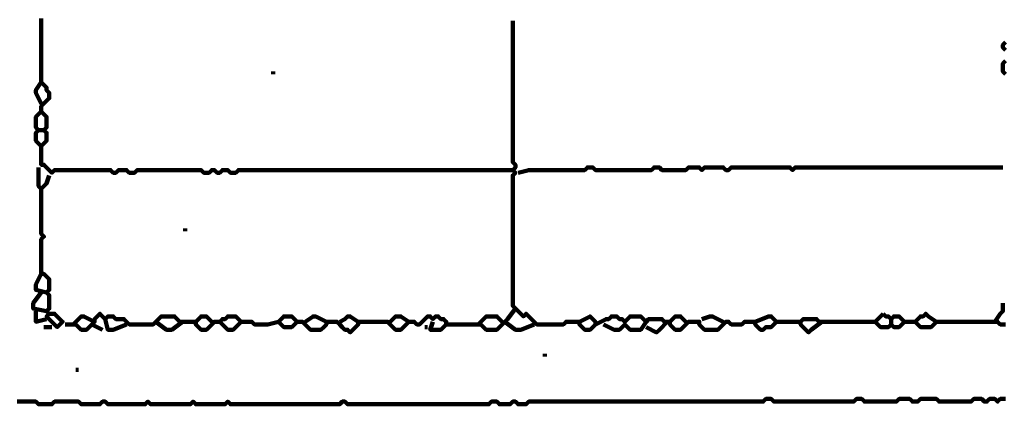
# Model space of a CAD drawing. Header units: metres. Extents: x 1959 to 4131, y 3282 to 4313.
# Tile 13 of 256: x 2120.73 to 2124.14, y 4289.09 to 4290.42. Entities that reach past the tile are written whole.
import ezdxf

# ---------------------------------------------------------------- set-up
doc = ezdxf.new("R2010")
doc.units = ezdxf.units.M
doc.layers.add('P', color=250, linetype='Continuous', lineweight=100)

msp = doc.modelspace()

# ---------------------------------------------------------------- linework, layer by layer
at = {"layer": 'P', "color": 0, "linetype": 'Continuous'}
for points in [[(2120.8076, 4290.427), (2120.8076, 4290.4178), (2120.8076, 4290.4085), (2120.8076, 4290.3993), (2120.8076, 4290.3901), (2120.8076, 4290.3808), (2120.8076, 4290.3716), (2120.8076, 4290.3624), (2120.8076, 4290.3531), (2120.8076, 4290.3439), (2120.8076, 4290.3347), (2120.8076, 4290.3254), (2120.8076, 4290.3162), (2120.8076, 4290.307), (2120.8076, 4290.2978), (2120.8076, 4290.2885), (2120.8076, 4290.2793), (2120.8076, 4290.2701), (2120.8076, 4290.2608), (2120.8076, 4290.2516), (2120.8076, 4290.2424), (2120.8076, 4290.2331), (2120.8076, 4290.2239), (2120.8076, 4290.2147), (2120.8076, 4290.2054), (2120.8168, 4290.1962), (2120.8261, 4290.187), (2120.8261, 4290.1778), (2120.8353, 4290.1685), (2120.8353, 4290.1593), (2120.8353, 4290.1501), (2120.8261, 4290.1408), (2120.8168, 4290.1316), (2120.8076, 4290.1224), (2120.8076, 4290.1131), (2120.8076, 4290.1039), (2120.8168, 4290.0947), (2120.8261, 4290.0854), (2120.8261, 4290.0762), (2120.8261, 4290.067), (2120.8261, 4290.0578), (2120.8261, 4290.0485), (2120.8168, 4290.0393), (2120.8261, 4290.0301), (2120.8261, 4290.0208), (2120.8261, 4290.0116), (2120.8261, 4290.0024), (2120.8168, 4289.9931), (2120.8076, 4289.9839), (2120.7984, 4289.9931), (2120.7892, 4290.0024), (2120.7892, 4290.0116), (2120.7892, 4290.0208), (2120.7892, 4290.0301), (2120.7984, 4290.0393), (2120.7892, 4290.0485), (2120.7892, 4290.0578), (2120.7892, 4290.067), (2120.7892, 4290.0762), (2120.7892, 4290.0854), (2120.8076, 4290.1039)], [(2122.4415, 4290.4178), (2122.4415, 4290.3808), (2122.4415, 4290.3716), (2122.4415, 4290.3624), (2122.4415, 4290.3531), (2122.4415, 4290.3439), (2122.4415, 4290.3347), (2122.4415, 4290.3254), (2122.4415, 4290.3162), (2122.4415, 4290.307), (2122.4415, 4290.2978), (2122.4415, 4290.2885), (2122.4415, 4290.2793), (2122.4415, 4290.2701), (2122.4415, 4290.2608), (2122.4415, 4290.2516), (2122.4415, 4290.2424), (2122.4415, 4290.2331), (2122.4415, 4290.2239), (2122.4415, 4290.2147), (2122.4415, 4290.2054), (2122.4415, 4290.1962), (2122.4415, 4290.187), (2122.4415, 4290.1778), (2122.4415, 4290.1685), (2122.4415, 4290.1593), (2122.4415, 4290.1501), (2122.4415, 4290.1408), (2122.4415, 4290.1316), (2122.4415, 4290.1224), (2122.4415, 4290.1131), (2122.4415, 4290.1039), (2122.4415, 4290.0947), (2122.4415, 4290.0854), (2122.4415, 4290.0762), (2122.4415, 4290.067), (2122.4415, 4290.0578), (2122.4415, 4290.0485), (2122.4415, 4290.0393), (2122.4415, 4290.0301), (2122.4415, 4290.0208), (2122.4415, 4290.0116), (2122.4415, 4290.0024), (2122.4415, 4289.9931), (2122.4415, 4289.9839), (2122.4415, 4289.9747), (2122.4415, 4289.9654), (2122.4415, 4289.9562), (2122.4415, 4289.947), (2122.4415, 4289.9378), (2122.4415, 4289.9285), (2122.4507, 4289.9193), (2122.4507, 4289.9101), (2122.4415, 4289.9008), (2122.4507, 4289.8916), (2122.4415, 4289.8824), (2122.4415, 4289.8731), (2122.4415, 4289.8639), (2122.4415, 4289.8547), (2122.4415, 4289.8454), (2122.4415, 4289.8362), (2122.4415, 4289.827), (2122.4415, 4289.8178), (2122.4415, 4289.8085), (2122.4415, 4289.7993), (2122.4415, 4289.7901), (2122.4415, 4289.7808), (2122.4415, 4289.7716), (2122.4415, 4289.7624), (2122.4415, 4289.7531), (2122.4415, 4289.7439), (2122.4415, 4289.7347), (2122.4415, 4289.7254), (2122.4415, 4289.7162), (2122.4415, 4289.707), (2122.4415, 4289.6978), (2122.4415, 4289.6885), (2122.4415, 4289.6793), (2122.4415, 4289.6701), (2122.4415, 4289.6608), (2122.4415, 4289.6516), (2122.4415, 4289.6424), (2122.4415, 4289.6331), (2122.4415, 4289.6239), (2122.4415, 4289.6147), (2122.4415, 4289.6054), (2122.4415, 4289.5962), (2122.4415, 4289.587), (2122.4415, 4289.5778), (2122.4415, 4289.5685), (2122.4415, 4289.5593), (2122.4415, 4289.5501), (2122.4415, 4289.5408), (2122.4415, 4289.5316), (2122.4415, 4289.5224), (2122.4415, 4289.5131), (2122.4415, 4289.5039), (2122.4415, 4289.4947), (2122.4415, 4289.4854), (2122.4415, 4289.4762), (2122.4415, 4289.467), (2122.4415, 4289.4578), (2122.4415, 4289.4485), (2122.4415, 4289.4393), (2122.4415, 4289.4301), (2122.4507, 4289.4208), (2122.4599, 4289.4116), (2122.4692, 4289.4024), (2122.4784, 4289.3931), (2122.4876, 4289.4024), (2122.4968, 4289.3931), (2122.5061, 4289.3839), (2122.5153, 4289.3747), (2122.5245, 4289.3654), (2122.5338, 4289.3654), (2122.543, 4289.3654), (2122.5522, 4289.3654), (2122.5615, 4289.3654), (2122.5707, 4289.3654), (2122.5799, 4289.3654), (2122.5892, 4289.3654), (2122.5984, 4289.3654), (2122.6076, 4289.3654), (2122.6168, 4289.3654), (2122.6261, 4289.3747), (2122.6353, 4289.3747), (2122.6445, 4289.3747), (2122.6538, 4289.3747), (2122.663, 4289.3747), (2122.6722, 4289.3747), (2122.6722, 4289.3654), (2122.6815, 4289.3562), (2122.6907, 4289.347), (2122.6999, 4289.347), (2122.7092, 4289.347), (2122.7184, 4289.3562), (2122.7276, 4289.3654), (2122.7276, 4289.3747), (2122.7184, 4289.3839), (2122.7092, 4289.3931), (2122.6722, 4289.3747)], [(2124.1492, 4290.3162), (2124.1399, 4290.3254), (2124.1399, 4290.3347), (2124.1492, 4290.3439)], [(2124.1492, 4290.2331), (2124.1399, 4290.2424), (2124.1399, 4290.2516), (2124.1399, 4290.2608), (2124.1399, 4290.2701), (2124.1492, 4290.2793)], [(2121.6107, 4290.2424), (2121.6107, 4290.2331)], [(2120.8076, 4290.2054), (2120.7892, 4290.1778), (2120.7892, 4290.1685), (2120.8076, 4290.1316)], [(2120.7984, 4290.0393), (2120.8168, 4290.0393)], [(2120.8076, 4289.9839), (2120.8076, 4289.947), (2120.8076, 4289.9378), (2120.8076, 4289.9285), (2120.8076, 4289.9193), (2120.8168, 4289.9193), (2120.8261, 4289.9101), (2120.8353, 4289.9008), (2120.8445, 4289.8916), (2120.8538, 4289.9008), (2120.863, 4289.9008), (2120.8722, 4289.9008), (2120.8815, 4289.9008), (2120.8907, 4289.9008), (2120.8999, 4289.9008), (2120.9092, 4289.9008), (2120.9184, 4289.9008), (2120.9276, 4289.9008), (2120.9368, 4289.9008), (2120.9461, 4289.9008), (2120.9553, 4289.9008), (2120.9645, 4289.9008), (2120.9738, 4289.9008), (2120.983, 4289.9008), (2120.9922, 4289.9008), (2121.0015, 4289.9008), (2121.0107, 4289.9008), (2121.0199, 4289.9008), (2121.0292, 4289.9008), (2121.0384, 4289.9008), (2121.0476, 4289.9008), (2121.0568, 4289.8916), (2121.0661, 4289.8916), (2121.0753, 4289.9008), (2121.0845, 4289.9008), (2121.0938, 4289.9008), (2121.103, 4289.9008), (2121.1122, 4289.8916), (2121.1215, 4289.8916), (2121.1307, 4289.8916), (2121.1399, 4289.9008), (2121.1492, 4289.9008), (2121.1584, 4289.9008), (2121.1676, 4289.9008), (2121.1768, 4289.9008), (2121.1861, 4289.9008), (2121.1953, 4289.9008), (2121.2045, 4289.9008), (2121.2138, 4289.9008), (2121.223, 4289.9008), (2121.2322, 4289.9008), (2121.2415, 4289.9008), (2121.2507, 4289.9008), (2121.2599, 4289.9008), (2121.2692, 4289.9008), (2121.2784, 4289.9008), (2121.2876, 4289.9008), (2121.2968, 4289.9008), (2121.3061, 4289.9008), (2121.3153, 4289.9008), (2121.3245, 4289.9008), (2121.3338, 4289.9008), (2121.343, 4289.9008), (2121.3522, 4289.9008), (2121.3615, 4289.9008), (2121.3707, 4289.8916), (2121.3799, 4289.8916), (2121.3892, 4289.8916), (2121.3984, 4289.9008), (2121.4076, 4289.9008), (2121.4168, 4289.8916), (2121.4261, 4289.8916), (2121.4353, 4289.9008), (2121.4445, 4289.9008), (2121.4538, 4289.9008), (2121.463, 4289.8916), (2121.4722, 4289.8916), (2121.4815, 4289.8916), (2121.4907, 4289.9008), (2121.4999, 4289.9008), (2121.5092, 4289.9008), (2121.5184, 4289.9008), (2121.5276, 4289.9008), (2121.5368, 4289.9008), (2121.5461, 4289.9008), (2121.5553, 4289.9008), (2121.5645, 4289.9008), (2121.5738, 4289.9008), (2121.583, 4289.9008), (2121.5922, 4289.9008), (2121.6015, 4289.9008), (2121.6107, 4289.9008), (2121.6199, 4289.9008), (2121.6292, 4289.9008), (2121.6384, 4289.9008), (2121.6476, 4289.9008), (2121.6568, 4289.9008), (2121.6661, 4289.9008), (2121.6753, 4289.9008), (2121.6845, 4289.9008), (2121.6938, 4289.9008), (2121.703, 4289.9008), (2121.7122, 4289.9008), (2121.7215, 4289.9008), (2121.7307, 4289.9008), (2121.7399, 4289.9008), (2121.7492, 4289.9008), (2121.7584, 4289.9008), (2121.7676, 4289.9008), (2121.7768, 4289.9008), (2121.7861, 4289.9008), (2121.7953, 4289.9008), (2121.8045, 4289.9008), (2121.8138, 4289.9008), (2121.823, 4289.9008), (2121.8322, 4289.9008), (2121.8415, 4289.9008), (2121.8507, 4289.9008), (2121.8599, 4289.9008), (2121.8692, 4289.9008), (2121.8784, 4289.9008), (2121.8876, 4289.9008), (2121.8968, 4289.9008), (2121.9061, 4289.9008), (2121.9153, 4289.9008), (2121.9245, 4289.9008), (2121.9338, 4289.9008), (2121.943, 4289.9008), (2121.9522, 4289.9008), (2121.9615, 4289.9008), (2121.9707, 4289.9008), (2121.9799, 4289.9008), (2121.9892, 4289.9008), (2121.9984, 4289.9008), (2122.0076, 4289.9008), (2122.0168, 4289.9008), (2122.0261, 4289.9008), (2122.0353, 4289.9008), (2122.0445, 4289.9008), (2122.0538, 4289.9008), (2122.063, 4289.9008), (2122.0722, 4289.9008), (2122.0815, 4289.9008), (2122.0907, 4289.9008), (2122.0999, 4289.9008), (2122.1092, 4289.9008), (2122.1184, 4289.9008), (2122.1276, 4289.9008), (2122.1368, 4289.9008), (2122.1461, 4289.9008), (2122.1553, 4289.9008), (2122.1645, 4289.9008), (2122.1738, 4289.9008), (2122.183, 4289.9008), (2122.1922, 4289.9008), (2122.2015, 4289.9008), (2122.2107, 4289.9008), (2122.2199, 4289.9008), (2122.2292, 4289.9008), (2122.2384, 4289.9008), (2122.2476, 4289.9008), (2122.2568, 4289.9008), (2122.2661, 4289.9008), (2122.2753, 4289.9008), (2122.2845, 4289.9008), (2122.2938, 4289.9008), (2122.303, 4289.9008), (2122.3122, 4289.9008), (2122.3215, 4289.9008), (2122.3307, 4289.9008), (2122.3399, 4289.9008), (2122.3492, 4289.9008), (2122.3584, 4289.9008), (2122.3676, 4289.9008), (2122.3768, 4289.9008), (2122.3861, 4289.9008), (2122.3953, 4289.9008), (2122.4045, 4289.9008), (2122.4138, 4289.9008), (2122.423, 4289.9008), (2122.4415, 4289.9008)], [(2120.7984, 4289.9101), (2120.7984, 4289.8731), (2120.7984, 4289.8639), (2120.7984, 4289.8547), (2120.7984, 4289.8454), (2120.8076, 4289.8362), (2120.8168, 4289.8454), (2120.8261, 4289.8547), (2120.8353, 4289.8824)], [(2122.4599, 4289.8916), (2122.4968, 4289.9008), (2122.5061, 4289.9008), (2122.5153, 4289.9008), (2122.5245, 4289.9008), (2122.5338, 4289.9008), (2122.543, 4289.9008), (2122.5522, 4289.9008), (2122.5615, 4289.9008), (2122.5707, 4289.9008), (2122.5799, 4289.9008), (2122.5892, 4289.9008), (2122.5984, 4289.9008), (2122.6076, 4289.9008), (2122.6168, 4289.9008), (2122.6261, 4289.9008), (2122.6353, 4289.9008), (2122.6445, 4289.9008), (2122.6538, 4289.9008), (2122.663, 4289.9008), (2122.6722, 4289.9008), (2122.6815, 4289.9008), (2122.6907, 4289.9008), (2122.6999, 4289.9101), (2122.7092, 4289.9101), (2122.7184, 4289.9101), (2122.7276, 4289.9008), (2122.7368, 4289.9008), (2122.7461, 4289.9008), (2122.7553, 4289.9008), (2122.7645, 4289.9008), (2122.7738, 4289.9008), (2122.783, 4289.9008), (2122.7922, 4289.9008), (2122.8015, 4289.9008), (2122.8107, 4289.9008), (2122.8199, 4289.9008), (2122.8292, 4289.9008), (2122.8384, 4289.9008), (2122.8476, 4289.9008), (2122.8568, 4289.9008), (2122.8661, 4289.9008), (2122.8753, 4289.9008), (2122.8845, 4289.9008), (2122.8938, 4289.9008), (2122.903, 4289.9008), (2122.9122, 4289.9008), (2122.9215, 4289.9008), (2122.9307, 4289.9101), (2122.9399, 4289.9101), (2122.9492, 4289.9101), (2122.9584, 4289.9008), (2122.9676, 4289.9008), (2122.9768, 4289.9008), (2122.9861, 4289.9008), (2122.9953, 4289.9008), (2123.0045, 4289.9008), (2123.0138, 4289.9008), (2123.023, 4289.9008), (2123.0322, 4289.9008), (2123.0415, 4289.9008), (2123.0507, 4289.9101), (2123.0599, 4289.9101), (2123.0692, 4289.9101), (2123.0784, 4289.9101), (2123.0876, 4289.9101), (2123.0968, 4289.9008), (2123.1061, 4289.9101), (2123.1153, 4289.9101), (2123.1245, 4289.9101), (2123.1338, 4289.9101), (2123.143, 4289.9101), (2123.1522, 4289.9101), (2123.1615, 4289.9101), (2123.1707, 4289.9101), (2123.1799, 4289.9008), (2123.1892, 4289.9008), (2123.1984, 4289.9101), (2123.2076, 4289.9101), (2123.2168, 4289.9101), (2123.2261, 4289.9101), (2123.2353, 4289.9101), (2123.2445, 4289.9101), (2123.2538, 4289.9101), (2123.263, 4289.9101), (2123.2722, 4289.9101), (2123.2815, 4289.9101), (2123.2907, 4289.9101), (2123.2999, 4289.9101), (2123.3092, 4289.9101), (2123.3184, 4289.9101), (2123.3276, 4289.9101), (2123.3368, 4289.9101), (2123.3461, 4289.9101), (2123.3553, 4289.9101), (2123.3645, 4289.9101), (2123.3738, 4289.9101), (2123.383, 4289.9101), (2123.3922, 4289.9101), (2123.4015, 4289.9101), (2123.4107, 4289.9008), (2123.4199, 4289.9101), (2123.4292, 4289.9101), (2123.4384, 4289.9101), (2123.4476, 4289.9101), (2123.4568, 4289.9101), (2123.4661, 4289.9101), (2123.4753, 4289.9101), (2123.4845, 4289.9101), (2123.4938, 4289.9101), (2123.503, 4289.9101), (2123.5122, 4289.9101), (2123.5215, 4289.9101), (2123.5307, 4289.9101), (2123.5399, 4289.9101), (2123.5492, 4289.9101), (2123.5584, 4289.9101), (2123.5676, 4289.9101), (2123.5768, 4289.9101), (2123.5861, 4289.9101), (2123.5953, 4289.9101), (2123.6045, 4289.9101), (2123.6138, 4289.9101), (2123.623, 4289.9101), (2123.6322, 4289.9101), (2123.6415, 4289.9101), (2123.6507, 4289.9101), (2123.6599, 4289.9101), (2123.6692, 4289.9101), (2123.6784, 4289.9101), (2123.6876, 4289.9101), (2123.6968, 4289.9101), (2123.7061, 4289.9101), (2123.7153, 4289.9101), (2123.7245, 4289.9101), (2123.7338, 4289.9101), (2123.743, 4289.9101), (2123.7522, 4289.9101), (2123.7615, 4289.9101), (2123.7707, 4289.9101), (2123.7799, 4289.9101), (2123.7892, 4289.9101), (2123.7984, 4289.9101), (2123.8076, 4289.9101), (2123.8168, 4289.9101), (2123.8261, 4289.9101), (2123.8353, 4289.9101), (2123.8445, 4289.9101), (2123.8538, 4289.9101), (2123.863, 4289.9101), (2123.8722, 4289.9101), (2123.8815, 4289.9101), (2123.8907, 4289.9101), (2123.8999, 4289.9101), (2123.9092, 4289.9101), (2123.9184, 4289.9101), (2123.9276, 4289.9101), (2123.9368, 4289.9101), (2123.9461, 4289.9101), (2123.9553, 4289.9101), (2123.9645, 4289.9101), (2123.9738, 4289.9101), (2123.983, 4289.9101), (2123.9922, 4289.9101), (2124.0015, 4289.9101), (2124.0107, 4289.9101), (2124.0199, 4289.9101), (2124.0292, 4289.9101), (2124.0384, 4289.9101), (2124.0476, 4289.9101), (2124.0568, 4289.9101), (2124.0661, 4289.9101), (2124.0753, 4289.9101), (2124.0845, 4289.9101), (2124.0938, 4289.9101), (2124.103, 4289.9101), (2124.1399, 4289.9101)], [(2120.8076, 4289.8362), (2120.8076, 4289.7993), (2120.8076, 4289.7901), (2120.8076, 4289.7808), (2120.8076, 4289.7716), (2120.8076, 4289.7624), (2120.8076, 4289.7531), (2120.8076, 4289.7439), (2120.8076, 4289.7347), (2120.8076, 4289.7254), (2120.8076, 4289.7162), (2120.8076, 4289.707), (2120.8076, 4289.6978), (2120.8076, 4289.6885), (2120.8076, 4289.6793), (2120.8168, 4289.6701), (2120.8076, 4289.6608), (2120.8076, 4289.6516), (2120.8076, 4289.6424), (2120.8076, 4289.6331), (2120.8076, 4289.6239), (2120.8076, 4289.6147), (2120.8076, 4289.6054), (2120.8076, 4289.5962), (2120.8076, 4289.587), (2120.8076, 4289.5778), (2120.8076, 4289.5685), (2120.8076, 4289.5593), (2120.8076, 4289.5501), (2120.8076, 4289.5408), (2120.8168, 4289.5408), (2120.8261, 4289.5316), (2120.8353, 4289.5224), (2120.8353, 4289.5131), (2120.8353, 4289.5039), (2120.8353, 4289.4947), (2120.8353, 4289.4854), (2120.8261, 4289.4762), (2120.8353, 4289.467), (2120.8353, 4289.4578), (2120.8353, 4289.4485), (2120.8353, 4289.4393), (2120.8353, 4289.4301), (2120.8353, 4289.4208), (2120.8261, 4289.4116), (2120.8353, 4289.4024), (2120.8261, 4289.3931), (2120.8353, 4289.3839), (2120.8445, 4289.3747), (2120.8538, 4289.3654), (2120.863, 4289.3562), (2120.8722, 4289.3654), (2120.8815, 4289.3747), (2120.8722, 4289.3839), (2120.863, 4289.3931), (2120.8538, 4289.4024), (2120.8353, 4289.4024)], [(2121.3061, 4289.6978), (2121.3061, 4289.6885)], [(2120.8076, 4289.5408), (2120.7892, 4289.5039), (2120.7892, 4289.4947), (2120.7892, 4289.4854), (2120.8261, 4289.4762)], [(2120.8076, 4289.4762), (2120.7799, 4289.4393), (2120.7799, 4289.4301), (2120.7799, 4289.4208), (2120.8261, 4289.4116)], [(2120.7892, 4289.4116), (2120.7892, 4289.3839), (2120.7892, 4289.3747), (2120.8261, 4289.3839)], [(2122.4507, 4289.4208), (2122.423, 4289.3839), (2122.4138, 4289.3747), (2122.4045, 4289.3654), (2122.3953, 4289.3562), (2122.3861, 4289.347), (2122.3768, 4289.347), (2122.3676, 4289.347), (2122.3584, 4289.347), (2122.3492, 4289.347), (2122.3399, 4289.3562), (2122.3307, 4289.3654), (2122.3215, 4289.3654), (2122.3122, 4289.3654), (2122.303, 4289.3654), (2122.2938, 4289.3654), (2122.2845, 4289.3654), (2122.2753, 4289.3654), (2122.2661, 4289.3654), (2122.2568, 4289.3654), (2122.2476, 4289.3654), (2122.2384, 4289.3654), (2122.2292, 4289.3654), (2122.2199, 4289.3654), (2122.2107, 4289.3654), (2122.2107, 4289.3747), (2122.2015, 4289.3839), (2122.1922, 4289.3839), (2122.183, 4289.3931), (2122.1738, 4289.3931), (2122.1645, 4289.3839), (2122.1553, 4289.3931), (2122.1461, 4289.3931), (2122.1368, 4289.3839), (2122.1276, 4289.3747), (2122.1184, 4289.3654), (2122.1092, 4289.3654), (2122.0999, 4289.3747), (2122.0907, 4289.3747), (2122.0815, 4289.3747), (2122.0722, 4289.3654), (2122.063, 4289.3562), (2122.0538, 4289.347), (2122.0445, 4289.347), (2122.0353, 4289.347), (2122.0261, 4289.3562), (2122.0168, 4289.3654), (2122.0076, 4289.3747), (2121.9984, 4289.3747), (2121.9892, 4289.3747), (2121.9799, 4289.3747), (2121.9707, 4289.3747), (2121.9615, 4289.3747), (2121.9522, 4289.3747), (2121.943, 4289.3747), (2121.9338, 4289.3747), (2121.9245, 4289.3747), (2121.9153, 4289.3747), (2121.9061, 4289.3747), (2121.9061, 4289.3654), (2121.8968, 4289.3562), (2121.8876, 4289.347), (2121.8784, 4289.3378), (2121.8692, 4289.347), (2121.8599, 4289.347), (2121.8507, 4289.3562), (2121.8415, 4289.3654), (2121.8322, 4289.3747), (2121.823, 4289.3747), (2121.8138, 4289.3747), (2121.8045, 4289.3747), (2121.7953, 4289.3747), (2121.7953, 4289.3654), (2121.7861, 4289.3562), (2121.7768, 4289.347), (2121.7676, 4289.347), (2121.7584, 4289.347), (2121.7492, 4289.347), (2121.7399, 4289.347), (2121.7307, 4289.3562), (2121.7215, 4289.3654), (2121.7122, 4289.3747), (2121.703, 4289.3747), (2121.6938, 4289.3747), (2121.6845, 4289.3654), (2121.6753, 4289.3562), (2121.6661, 4289.3562), (2121.6568, 4289.3562), (2121.6476, 4289.3562), (2121.6384, 4289.3654), (2121.6292, 4289.3747), (2121.6384, 4289.3839), (2121.6476, 4289.3931), (2121.6568, 4289.3931), (2121.6661, 4289.3931), (2121.6753, 4289.3931), (2121.6938, 4289.3747)], [(2124.1399, 4289.4393), (2124.1399, 4289.4208), (2124.1399, 4289.4116), (2124.1307, 4289.4024), (2124.1122, 4289.3747)], [(2120.8907, 4289.3654), (2120.9276, 4289.3654), (2120.9368, 4289.3562), (2120.9461, 4289.347), (2120.9553, 4289.347), (2120.9645, 4289.347), (2120.9738, 4289.3562), (2120.983, 4289.3654), (2120.9922, 4289.3747), (2120.9922, 4289.3839), (2121.0015, 4289.3931), (2121.0107, 4289.4024), (2121.0199, 4289.3931), (2121.0292, 4289.3839), (2121.0384, 4289.3931), (2121.0476, 4289.3931), (2121.0568, 4289.3931), (2121.0661, 4289.3839), (2121.0753, 4289.3839), (2121.0845, 4289.3839), (2121.0938, 4289.3839), (2121.103, 4289.3747), (2121.1122, 4289.3654), (2121.1215, 4289.3654), (2121.1307, 4289.3654), (2121.1399, 4289.3654), (2121.1492, 4289.3654), (2121.1584, 4289.3654), (2121.1676, 4289.3654), (2121.1768, 4289.3654), (2121.1861, 4289.3654), (2121.1953, 4289.3654), (2121.2045, 4289.3747), (2121.2138, 4289.3839), (2121.223, 4289.3931), (2121.2322, 4289.3931), (2121.2415, 4289.3931), (2121.2507, 4289.3931), (2121.2599, 4289.3931), (2121.2692, 4289.3931), (2121.2784, 4289.3839), (2121.2876, 4289.3747), (2121.2968, 4289.3747), (2121.3061, 4289.3747), (2121.3153, 4289.3747), (2121.3245, 4289.3747), (2121.3338, 4289.3747), (2121.343, 4289.3747), (2121.343, 4289.3654), (2121.3522, 4289.3562), (2121.3615, 4289.347), (2121.3707, 4289.347), (2121.3799, 4289.347), (2121.3892, 4289.3562), (2121.3984, 4289.3654), (2121.4076, 4289.3747), (2121.4168, 4289.3747), (2121.4261, 4289.3747), (2121.4353, 4289.3839), (2121.4445, 4289.3839), (2121.4538, 4289.3931), (2121.463, 4289.3931), (2121.4722, 4289.3931), (2121.4815, 4289.3931), (2121.4907, 4289.3839), (2121.4999, 4289.3747), (2121.4907, 4289.3654), (2121.4815, 4289.3562), (2121.4722, 4289.347), (2121.463, 4289.347), (2121.4538, 4289.347), (2121.4445, 4289.3562), (2121.4261, 4289.3747)], [(2120.9184, 4289.3654), (2120.9461, 4289.3931), (2120.9553, 4289.3931), (2120.9922, 4289.3747)], [(2121.0292, 4289.3839), (2121.0384, 4289.347), (2121.0476, 4289.347), (2121.0568, 4289.347), (2121.103, 4289.3654)], [(2121.2045, 4289.3747), (2121.2415, 4289.347), (2121.2507, 4289.347), (2121.2599, 4289.347), (2121.2968, 4289.3747)], [(2121.343, 4289.3747), (2121.3615, 4289.3931), (2121.3707, 4289.3931), (2121.3799, 4289.3931), (2121.3984, 4289.3747)], [(2121.4999, 4289.3747), (2121.5368, 4289.3747), (2121.5461, 4289.3654), (2121.5553, 4289.3654), (2121.5645, 4289.3654), (2121.5738, 4289.3654), (2121.583, 4289.3654), (2121.5922, 4289.3654), (2121.6292, 4289.3747)], [(2121.7215, 4289.3747), (2121.7492, 4289.3931), (2121.7584, 4289.3931), (2121.7953, 4289.3747)], [(2121.8415, 4289.3747), (2121.8599, 4289.3839), (2121.8692, 4289.3931), (2121.8784, 4289.3931), (2121.9061, 4289.3747)], [(2122.0168, 4289.3747), (2122.0353, 4289.3931), (2122.0445, 4289.3931), (2122.0538, 4289.3931), (2122.0815, 4289.3747)], [(2122.1645, 4289.3747), (2122.1553, 4289.347), (2122.1645, 4289.347), (2122.1738, 4289.347), (2122.183, 4289.347), (2122.1922, 4289.347), (2122.2107, 4289.3654)], [(2122.3215, 4289.3654), (2122.3492, 4289.3931), (2122.3584, 4289.3931), (2122.3676, 4289.3931), (2122.3768, 4289.3931), (2122.3861, 4289.3931), (2122.4045, 4289.3747)], [(2122.4138, 4289.3747), (2122.4507, 4289.347), (2122.4599, 4289.347), (2122.4692, 4289.347), (2122.5153, 4289.3654)], [(2122.7276, 4289.3654), (2122.7645, 4289.3839), (2122.7738, 4289.3839), (2122.783, 4289.3931), (2122.7922, 4289.3931), (2122.8015, 4289.3931), (2122.8107, 4289.3839), (2122.8199, 4289.3839), (2122.8292, 4289.3747), (2122.8384, 4289.3839), (2122.8476, 4289.3931), (2122.8568, 4289.3931), (2122.8661, 4289.3931), (2122.8753, 4289.3931), (2122.8845, 4289.3931), (2122.8938, 4289.3839), (2122.903, 4289.3747), (2122.9122, 4289.3839), (2122.9215, 4289.3839), (2122.9307, 4289.3839), (2122.9399, 4289.3839), (2122.9492, 4289.3839), (2122.9584, 4289.3839), (2122.9676, 4289.3747), (2122.9768, 4289.3747), (2122.9861, 4289.3747), (2122.9861, 4289.3654), (2122.9953, 4289.3562), (2123.0045, 4289.347), (2123.0138, 4289.347), (2123.023, 4289.347), (2123.0322, 4289.3562), (2123.0415, 4289.3654), (2123.0507, 4289.3747), (2123.0599, 4289.3747), (2123.0692, 4289.3747), (2123.0784, 4289.3747), (2123.0876, 4289.3747), (2123.0876, 4289.3654), (2123.0968, 4289.3562), (2123.1061, 4289.347), (2123.1153, 4289.347), (2123.1245, 4289.347), (2123.1338, 4289.347), (2123.143, 4289.347), (2123.1522, 4289.347), (2123.1615, 4289.3562), (2123.1707, 4289.3654), (2123.1799, 4289.3747), (2123.1892, 4289.3747), (2123.1984, 4289.3654), (2123.2076, 4289.3654), (2123.2168, 4289.3654), (2123.2261, 4289.3654), (2123.2353, 4289.3654), (2123.2445, 4289.3747), (2123.2538, 4289.3747), (2123.263, 4289.3747), (2123.2722, 4289.3747), (2123.2815, 4289.3747), (2123.2815, 4289.3654), (2123.2907, 4289.3562), (2123.2999, 4289.347), (2123.3092, 4289.347), (2123.3184, 4289.3562), (2123.3276, 4289.3562), (2123.3368, 4289.3562), (2123.3461, 4289.3654), (2123.3553, 4289.3747), (2123.3461, 4289.3839), (2123.3368, 4289.3931), (2123.3276, 4289.3931), (2123.2815, 4289.3747)], [(2122.903, 4289.3747), (2122.8845, 4289.347), (2122.8753, 4289.347), (2122.8661, 4289.347), (2122.8568, 4289.347), (2122.8476, 4289.347), (2122.8384, 4289.3562), (2122.8292, 4289.3654), (2122.8199, 4289.3562), (2122.8107, 4289.347), (2122.8015, 4289.347), (2122.7922, 4289.347), (2122.7553, 4289.3654)], [(2122.9768, 4289.3747), (2122.9492, 4289.347), (2122.9399, 4289.3378), (2122.903, 4289.3562)], [(2122.9861, 4289.3747), (2123.0045, 4289.3931), (2123.0138, 4289.3931), (2123.023, 4289.3931), (2123.0415, 4289.3747)], [(2123.0968, 4289.3839), (2123.1245, 4289.3931), (2123.1338, 4289.3931), (2123.1707, 4289.3747)], [(2123.3553, 4289.3747), (2123.383, 4289.3747), (2123.3922, 4289.3747), (2123.4015, 4289.3747), (2123.4107, 4289.3747), (2123.4199, 4289.3747), (2123.4384, 4289.3747)], [(2123.5122, 4289.3747), (2123.4753, 4289.347), (2123.4661, 4289.3378), (2123.4568, 4289.347), (2123.4476, 4289.3562), (2123.4384, 4289.3654), (2123.4384, 4289.3747), (2123.4476, 4289.3839), (2123.4568, 4289.3839), (2123.4661, 4289.3839), (2123.4753, 4289.3839), (2123.4845, 4289.3839), (2123.4938, 4289.3839), (2123.503, 4289.3747), (2123.5122, 4289.3747), (2123.5215, 4289.3747), (2123.5307, 4289.3747), (2123.5399, 4289.3747), (2123.5492, 4289.3747), (2123.5584, 4289.3747), (2123.5676, 4289.3747), (2123.5768, 4289.3747), (2123.5861, 4289.3747), (2123.5953, 4289.3747), (2123.6045, 4289.3747), (2123.6138, 4289.3747), (2123.623, 4289.3747), (2123.6322, 4289.3747), (2123.6415, 4289.3747), (2123.6507, 4289.3747), (2123.6599, 4289.3747), (2123.6692, 4289.3747), (2123.6968, 4289.3747)], [(2123.7245, 4289.4024), (2123.7338, 4289.3931), (2123.743, 4289.3931), (2123.7522, 4289.3839), (2123.7615, 4289.3931), (2123.7707, 4289.3931), (2123.7799, 4289.3931), (2123.7892, 4289.3839), (2123.7984, 4289.3747), (2123.7892, 4289.3654), (2123.7799, 4289.3562), (2123.7707, 4289.3562), (2123.7615, 4289.3562), (2123.7522, 4289.3654), (2123.743, 4289.3562), (2123.7338, 4289.3562), (2123.7245, 4289.3562), (2123.7153, 4289.3562), (2123.7061, 4289.3654), (2123.6968, 4289.3747), (2123.7061, 4289.3839), (2123.7245, 4289.4024)], [(2123.7522, 4289.3839), (2123.7522, 4289.3654)], [(2123.7984, 4289.3747), (2123.8353, 4289.3747)], [(2124.1492, 4289.3654), (2124.1399, 4289.3654), (2124.1307, 4289.3654), (2124.1215, 4289.3747), (2124.1122, 4289.3747), (2124.103, 4289.3747), (2124.0938, 4289.3747), (2124.0845, 4289.3747), (2124.0753, 4289.3747), (2124.0661, 4289.3747), (2124.0568, 4289.3747), (2124.0476, 4289.3747), (2124.0384, 4289.3747), (2124.0292, 4289.3747), (2124.0199, 4289.3747), (2124.0107, 4289.3747), (2124.0015, 4289.3747), (2123.9922, 4289.3747), (2123.983, 4289.3747), (2123.9738, 4289.3747), (2123.9645, 4289.3747), (2123.9553, 4289.3747), (2123.9461, 4289.3747), (2123.9368, 4289.3747), (2123.9276, 4289.3747), (2123.9184, 4289.3747), (2123.9092, 4289.3747), (2123.8999, 4289.3654), (2123.8907, 4289.3562), (2123.8815, 4289.3562), (2123.8722, 4289.3562), (2123.863, 4289.3562), (2123.8538, 4289.3562), (2123.8445, 4289.3654), (2123.8353, 4289.3747), (2123.8445, 4289.3839), (2123.8538, 4289.3931), (2123.863, 4289.3931), (2123.8722, 4289.4024), (2123.8815, 4289.3931), (2123.9092, 4289.3747)], [(2120.8168, 4289.3562), (2120.8445, 4289.3562)], [(2120.983, 4289.3654), (2121.0199, 4289.347)], [(2122.1368, 4289.3562), (2122.1461, 4289.3562)], [(2122.5522, 4289.2639), (2122.5522, 4289.2547)], [(2120.9276, 4289.2085), (2120.9368, 4289.2085)], [(2120.7245, 4289.0978), (2120.7338, 4289.0978), (2120.743, 4289.0978), (2120.7522, 4289.0978), (2120.7615, 4289.0978), (2120.7707, 4289.0978), (2120.7799, 4289.0978), (2120.7892, 4289.0978), (2120.7984, 4289.0885), (2120.8076, 4289.0885), (2120.8168, 4289.0885), (2120.8261, 4289.0885), (2120.8353, 4289.0885), (2120.8445, 4289.0885), (2120.8538, 4289.0978), (2120.863, 4289.0978), (2120.8722, 4289.0978), (2120.8815, 4289.0978), (2120.8907, 4289.0978), (2120.8999, 4289.0978), (2120.9092, 4289.0978), (2120.9184, 4289.0978), (2120.9276, 4289.0978), (2120.9368, 4289.0978), (2120.9461, 4289.0885), (2120.9553, 4289.0885), (2120.9645, 4289.0885), (2120.9738, 4289.0885), (2120.983, 4289.0885), (2120.9922, 4289.0885), (2121.0015, 4289.0885), (2121.0107, 4289.0885), (2121.0199, 4289.0978), (2121.0292, 4289.0978), (2121.0384, 4289.0885), (2121.0476, 4289.0885), (2121.0568, 4289.0885), (2121.0661, 4289.0885), (2121.0753, 4289.0885), (2121.0845, 4289.0885), (2121.0938, 4289.0885), (2121.103, 4289.0885), (2121.1122, 4289.0885), (2121.1215, 4289.0885), (2121.1307, 4289.0885), (2121.1399, 4289.0885), (2121.1492, 4289.0885), (2121.1584, 4289.0885), (2121.1676, 4289.0885), (2121.1768, 4289.0978), (2121.1861, 4289.0885), (2121.1953, 4289.0885), (2121.2045, 4289.0885), (2121.2138, 4289.0885), (2121.223, 4289.0885), (2121.2322, 4289.0885), (2121.2415, 4289.0885), (2121.2507, 4289.0885), (2121.2599, 4289.0885), (2121.2692, 4289.0885), (2121.2784, 4289.0885), (2121.2876, 4289.0885), (2121.2968, 4289.0885), (2121.3061, 4289.0885), (2121.3153, 4289.0885), (2121.3245, 4289.0885), (2121.3338, 4289.0978), (2121.343, 4289.0885), (2121.3522, 4289.0885), (2121.3615, 4289.0885), (2121.3707, 4289.0885), (2121.3799, 4289.0885), (2121.3892, 4289.0885), (2121.3984, 4289.0885), (2121.4076, 4289.0885), (2121.4168, 4289.0885), (2121.4261, 4289.0885), (2121.4353, 4289.0885), (2121.4445, 4289.0885), (2121.4538, 4289.0978), (2121.463, 4289.0885), (2121.4722, 4289.0885), (2121.4815, 4289.0885), (2121.4907, 4289.0885), (2121.4999, 4289.0885), (2121.5092, 4289.0885), (2121.5184, 4289.0885), (2121.5276, 4289.0885), (2121.5368, 4289.0885), (2121.5461, 4289.0885), (2121.5553, 4289.0885), (2121.5645, 4289.0885), (2121.5738, 4289.0885), (2121.583, 4289.0885), (2121.5922, 4289.0885), (2121.6015, 4289.0885), (2121.6107, 4289.0885), (2121.6199, 4289.0885), (2121.6292, 4289.0885), (2121.6384, 4289.0885), (2121.6476, 4289.0885), (2121.6568, 4289.0885), (2121.6661, 4289.0885), (2121.6753, 4289.0885), (2121.6845, 4289.0885), (2121.6938, 4289.0885), (2121.703, 4289.0885), (2121.7122, 4289.0885), (2121.7215, 4289.0885), (2121.7307, 4289.0885), (2121.7399, 4289.0885), (2121.7492, 4289.0885), (2121.7584, 4289.0885), (2121.7676, 4289.0885), (2121.7768, 4289.0885), (2121.7861, 4289.0885), (2121.7953, 4289.0885), (2121.8045, 4289.0885), (2121.8138, 4289.0885), (2121.823, 4289.0885), (2121.8322, 4289.0885), (2121.8415, 4289.0885), (2121.8507, 4289.0978), (2121.8599, 4289.0978), (2121.8692, 4289.0885), (2121.8784, 4289.0885), (2121.8876, 4289.0885), (2121.8968, 4289.0885), (2121.9061, 4289.0885), (2121.9153, 4289.0885), (2121.9245, 4289.0885), (2121.9338, 4289.0885), (2121.943, 4289.0885), (2121.9522, 4289.0885), (2121.9615, 4289.0885), (2121.9707, 4289.0885), (2121.9799, 4289.0885), (2121.9892, 4289.0885), (2121.9984, 4289.0885), (2122.0076, 4289.0885), (2122.0168, 4289.0885), (2122.0261, 4289.0885), (2122.0353, 4289.0885), (2122.0445, 4289.0885), (2122.0538, 4289.0885), (2122.063, 4289.0885), (2122.0722, 4289.0885), (2122.0815, 4289.0885), (2122.0907, 4289.0885), (2122.0999, 4289.0885), (2122.1092, 4289.0885), (2122.1184, 4289.0885), (2122.1276, 4289.0885), (2122.1368, 4289.0885), (2122.1461, 4289.0885), (2122.1553, 4289.0885), (2122.1645, 4289.0885), (2122.1738, 4289.0885), (2122.183, 4289.0885), (2122.1922, 4289.0885), (2122.2015, 4289.0885), (2122.2107, 4289.0885), (2122.2199, 4289.0885), (2122.2292, 4289.0885), (2122.2384, 4289.0885), (2122.2476, 4289.0885), (2122.2568, 4289.0885), (2122.2661, 4289.0885), (2122.2753, 4289.0885), (2122.2845, 4289.0885), (2122.2938, 4289.0885), (2122.303, 4289.0885), (2122.3122, 4289.0885), (2122.3215, 4289.0885), (2122.3307, 4289.0885), (2122.3399, 4289.0885), (2122.3492, 4289.0885), (2122.3584, 4289.0885), (2122.3676, 4289.0978), (2122.3768, 4289.0978), (2122.3861, 4289.0978), (2122.3953, 4289.0885), (2122.4045, 4289.0885), (2122.4138, 4289.0885), (2122.423, 4289.0885), (2122.4322, 4289.0885), (2122.4415, 4289.0978), (2122.4507, 4289.0978), (2122.4599, 4289.0885), (2122.4692, 4289.0885), (2122.4784, 4289.0885), (2122.4876, 4289.0885), (2122.4968, 4289.0978), (2122.5061, 4289.0978), (2122.5153, 4289.0978), (2122.5245, 4289.0978), (2122.5338, 4289.0978), (2122.543, 4289.0978), (2122.5522, 4289.0978), (2122.5615, 4289.0978), (2122.5707, 4289.0978), (2122.5799, 4289.0978), (2122.5892, 4289.0978), (2122.5984, 4289.0978), (2122.6076, 4289.0978), (2122.6168, 4289.0978), (2122.6261, 4289.0978), (2122.6353, 4289.0978), (2122.6445, 4289.0978), (2122.6538, 4289.0978), (2122.663, 4289.0978), (2122.6722, 4289.0978), (2122.6815, 4289.0978), (2122.6907, 4289.0978), (2122.6999, 4289.0978), (2122.7092, 4289.0978), (2122.7184, 4289.0978), (2122.7276, 4289.0978), (2122.7368, 4289.0978), (2122.7461, 4289.0978), (2122.7553, 4289.0978), (2122.7645, 4289.0978), (2122.7738, 4289.0978), (2122.783, 4289.0978), (2122.7922, 4289.0978), (2122.8015, 4289.0978), (2122.8107, 4289.0978), (2122.8199, 4289.0978), (2122.8292, 4289.0978), (2122.8384, 4289.0978), (2122.8476, 4289.0978), (2122.8568, 4289.0978), (2122.8661, 4289.0978), (2122.8753, 4289.0978), (2122.8845, 4289.0978), (2122.8938, 4289.0978), (2122.903, 4289.0978), (2122.9122, 4289.0978), (2122.9215, 4289.0978), (2122.9307, 4289.0978), (2122.9399, 4289.0978), (2122.9492, 4289.0978), (2122.9584, 4289.0978), (2122.9676, 4289.0978), (2122.9768, 4289.0978), (2122.9861, 4289.0978), (2122.9953, 4289.0978), (2123.0045, 4289.0978), (2123.0138, 4289.0978), (2123.023, 4289.0978), (2123.0322, 4289.0978), (2123.0415, 4289.0978), (2123.0507, 4289.0978), (2123.0599, 4289.0978), (2123.0692, 4289.0978), (2123.0784, 4289.0978), (2123.0876, 4289.0978), (2123.0968, 4289.0978), (2123.1061, 4289.0978), (2123.1153, 4289.0978), (2123.1245, 4289.0978), (2123.1338, 4289.0978), (2123.143, 4289.0978), (2123.1522, 4289.0978), (2123.1615, 4289.0978), (2123.1707, 4289.0978), (2123.1799, 4289.0978), (2123.1892, 4289.0978), (2123.1984, 4289.0978), (2123.2076, 4289.0978), (2123.2168, 4289.0978), (2123.2261, 4289.0978), (2123.2353, 4289.0978), (2123.2445, 4289.0978), (2123.2538, 4289.0978), (2123.263, 4289.0978), (2123.2722, 4289.0978), (2123.2815, 4289.0978), (2123.2907, 4289.0978), (2123.2999, 4289.0978), (2123.3092, 4289.0978), (2123.3184, 4289.107), (2123.3276, 4289.107), (2123.3368, 4289.107), (2123.3461, 4289.0978), (2123.3553, 4289.0978), (2123.3645, 4289.0978), (2123.3738, 4289.0978), (2123.383, 4289.0978), (2123.3922, 4289.0978), (2123.4015, 4289.0978), (2123.4107, 4289.0978), (2123.4199, 4289.0978), (2123.4292, 4289.0978), (2123.4384, 4289.0978), (2123.4476, 4289.0978), (2123.4568, 4289.0978), (2123.4661, 4289.0978), (2123.4753, 4289.0978), (2123.4845, 4289.0978), (2123.4938, 4289.0978), (2123.503, 4289.0978), (2123.5122, 4289.0978), (2123.5215, 4289.0978), (2123.5307, 4289.0978), (2123.5399, 4289.0978), (2123.5492, 4289.0978), (2123.5584, 4289.0978), (2123.5676, 4289.0978), (2123.5768, 4289.0978), (2123.5861, 4289.0978), (2123.5953, 4289.0978), (2123.6045, 4289.0978), (2123.6138, 4289.0978), (2123.623, 4289.0978), (2123.6322, 4289.107), (2123.6415, 4289.107), (2123.6507, 4289.107), (2123.6599, 4289.0978), (2123.6692, 4289.0978), (2123.6784, 4289.0978), (2123.6876, 4289.0978), (2123.6968, 4289.0978), (2123.7061, 4289.0978), (2123.7153, 4289.0978), (2123.7245, 4289.0978), (2123.7338, 4289.0978), (2123.743, 4289.0978), (2123.7522, 4289.0978), (2123.7615, 4289.0978), (2123.7707, 4289.0978), (2123.7799, 4289.107), (2123.7892, 4289.107), (2123.7984, 4289.107), (2123.8076, 4289.107), (2123.8168, 4289.107), (2123.8261, 4289.0978), (2123.8353, 4289.0978), (2123.8445, 4289.0978), (2123.8538, 4289.107), (2123.863, 4289.107), (2123.8722, 4289.107), (2123.8815, 4289.107), (2123.8907, 4289.107), (2123.8999, 4289.107), (2123.9092, 4289.107), (2123.9184, 4289.0978), (2123.9276, 4289.0978), (2123.9368, 4289.0978), (2123.9461, 4289.0978), (2123.9553, 4289.0978), (2123.9645, 4289.0978), (2123.9738, 4289.0978), (2123.983, 4289.0978), (2123.9922, 4289.0978), (2124.0015, 4289.0978), (2124.0107, 4289.0978), (2124.0199, 4289.0978), (2124.0292, 4289.0978), (2124.0384, 4289.107), (2124.0476, 4289.107), (2124.0568, 4289.107), (2124.0661, 4289.107), (2124.0753, 4289.0978), (2124.0845, 4289.0978), (2124.0938, 4289.107), (2124.103, 4289.107), (2124.1122, 4289.107), (2124.1215, 4289.0978), (2124.1307, 4289.107), (2124.1399, 4289.107), (2124.1492, 4289.107)]]:
    msp.add_lwpolyline(points, dxfattribs=at)

doc.saveas('drawing.dxf')
